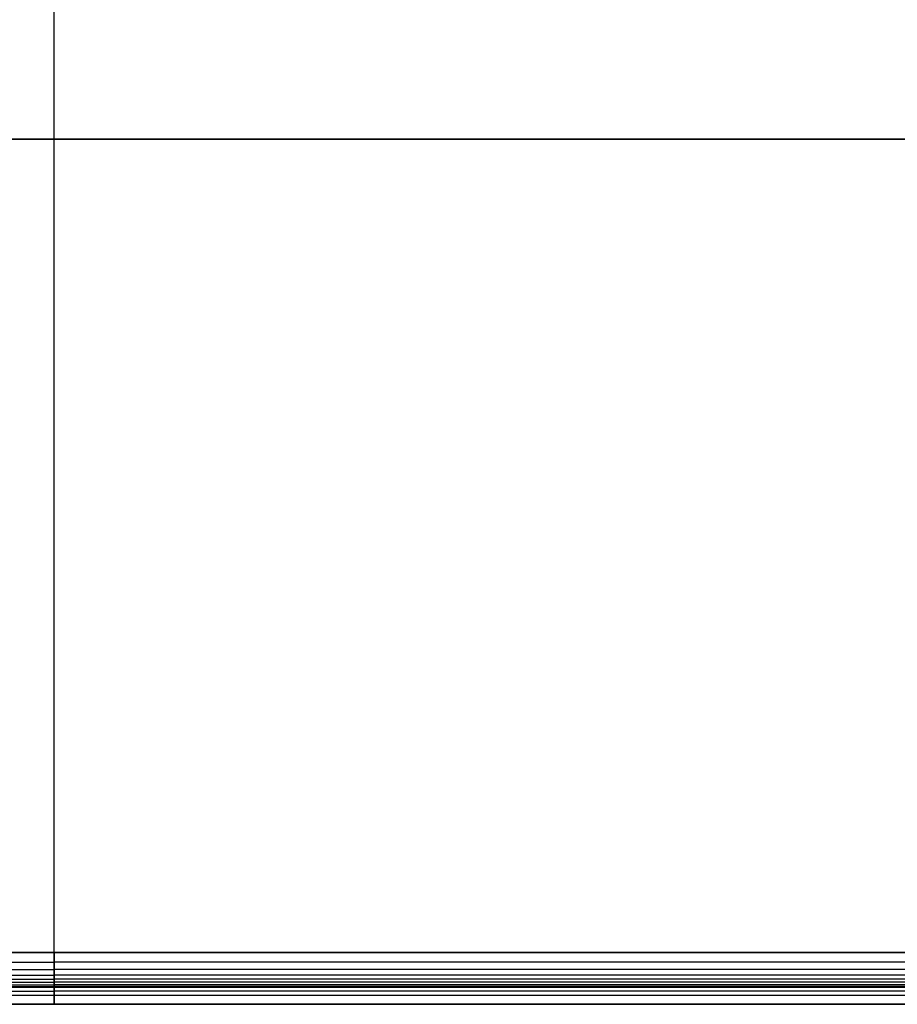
# Model space of a CAD drawing. Header units: millimetres. Extents: x -1444 to -1044, y -6 to 234.
# Tile 200 of 256: x -1248 to -1147, y 0 to 114. Entities that reach past the tile are written whole.
import ezdxf

# ---------------------------------------------------------------- set-up
doc = ezdxf.new("R2010")
doc.units = ezdxf.units.MM
doc.layers.add('Layer 01', color=7, linetype='Continuous', true_color=0x000000)

msp = doc.modelspace()

# ---------------------------------------------------------------- linework, layer by layer
at = {"layer": 'Layer 01'}
for p, q in [((-1244.25, 6, 16), (-1244.25, 194, 16)), ((-1244.25, 6, 14), (-1244.25, 194, 14)), ((-1444.25, 100, 16), (-1044.25, 100, 16)), ((-1044.25, 100, 14), (-1444.25, 100, 14)), ((-1444.25, 6, 15), (-1044.25, 6, 15)), ((-1244.25, 6, 16), (-1244.25, 6, 14)), ((-1433.61, 2, 5), (-1244.25, 2, 5)), ((-1244.25, 2, 5), (-1054.89, 2, 5)), ((-1244.25, 1), (-1443.25, 1)), ((-1045.25, 1), (-1244.25, 1)), ((-1244.25, 0, 5), (-1054.89, 0, 5)), ((-1433.61, 0, 5), (-1244.25, 0, 5))]:
    msp.add_line(p, q, dxfattribs=at)
for points, degree in [([(-1444.25, 6, 16), (-1244.25, 6, 16), (-1044.25, 6, 16)], 2), ([(-1444.25, 6, 14), (-1244.25, 6, 14), (-1044.25, 6, 14)], 2), ([(-1444.25, 6, 14), (-1377.58, 6, 14), (-1310.91, 6, 14), (-1244.25, 6, 14)], 3), ([(-1244.25, 6, 16), (-1344.25, 6, 16), (-1444.25, 6, 16)], 2), ([(-1244.25, 6, 14), (-1177.58, 6, 14), (-1110.91, 6, 14), (-1044.25, 6, 14)], 3), ([(-1244.25, 2, 10), (-1244.25, 2, 10.42), (-1244.25, 2.05, 11.17), (-1244.25, 2.26, 12.03), (-1244.25, 2.55, 12.66), (-1244.25, 2.9, 13.1), (-1244.25, 3.34, 13.45), (-1244.25, 3.97, 13.74), (-1244.25, 4.83, 13.95), (-1244.25, 5.58, 14), (-1244.25, 6, 14)], 3), ([(-1244.25, 6, 16), (-1244.25, 0, 16), (-1244.25, 0, 10)], 2), ([(-1044.25, 6, 16), (-1144.25, 6, 16), (-1244.25, 6, 16)], 2), ([(-1444.25, 4.88, 13.93), (-1344.25, 4.88, 13.93), (-1244.25, 4.88, 13.93)], 2), ([(-1044.25, 4.88, 13.93), (-1144.25, 4.88, 13.93), (-1244.25, 4.88, 13.93)], 2), ([(-1444.25, 4.01, 13.73), (-1344.25, 4.01, 13.73), (-1244.25, 4.01, 13.73)], 2), ([(-1044.25, 4.01, 13.73), (-1144.25, 4.01, 13.73), (-1244.25, 4.01, 13.73)], 2), ([(-1444.25, 3.37, 13.44), (-1344.25, 3.37, 13.44), (-1244.25, 3.37, 13.44)], 2), ([(-1444.25, 2.91, 13.09), (-1344.25, 2.91, 13.09), (-1244.25, 2.91, 13.09)], 2), ([(-1444.25, 2.56, 12.63), (-1344.25, 2.56, 12.63), (-1244.25, 2.56, 12.63)], 2), ([(-1044.25, 3.37, 13.44), (-1144.25, 3.37, 13.44), (-1244.25, 3.37, 13.44)], 2), ([(-1044.25, 2.91, 13.09), (-1144.25, 2.91, 13.09), (-1244.25, 2.91, 13.09)], 2), ([(-1044.25, 2.56, 12.63), (-1144.25, 2.56, 12.63), (-1244.25, 2.56, 12.63)], 2), ([(-1444.25, 2.27, 11.99), (-1344.25, 2.27, 11.99), (-1244.25, 2.27, 11.99)], 2), ([(-1444.25, 2.07, 11.12), (-1344.25, 2.07, 11.12), (-1244.25, 2.07, 11.12)], 2), ([(-1444.25, 2, 10), (-1377.58, 2, 10), (-1310.91, 2, 10), (-1244.25, 2, 10)], 3), ([(-1444.25, 1.5, 14.5), (-1344.25, 1.5, 14.5), (-1244.25, 1.5, 14.5)], 2), ([(-1244.25, 2), (-1343.75, 2), (-1443.25, 2)], 2), ([(-1044.25, 2.27, 11.99), (-1144.25, 2.27, 11.99), (-1244.25, 2.27, 11.99)], 2), ([(-1044.25, 2.07, 11.12), (-1144.25, 2.07, 11.12), (-1244.25, 2.07, 11.12)], 2), ([(-1244.25, 2, 10), (-1177.58, 2, 10), (-1110.91, 2, 10), (-1044.25, 2, 10)], 3), ([(-1045.25, 2), (-1144.75, 2), (-1244.25, 2)], 2), ([(-1244.25, 2), (-1244.25, 2, 5), (-1244.25, 2, 10)], 2), ([(-1244.25, 0), (-1244.25, 1), (-1244.25, 2)], 2), ([(-1044.25, 1.5, 14.5), (-1144.25, 1.5, 14.5), (-1244.25, 1.5, 14.5)], 2), ([(-1244.25, 0), (-1144.75, 0), (-1045.25, 0)], 2), ([(-1044.25, 0, 10), (-1144.25, 0, 10), (-1244.25, 0, 10)], 2), ([(-1244.25, 0, 10), (-1344.25, 0, 10), (-1444.25, 0, 10)], 2), ([(-1443.25, 0), (-1343.75, 0), (-1244.25, 0)], 2), ([(-1244.25, 0, 10), (-1244.25, 0, 5), (-1244.25, 0)], 2)]:
    msp.add_open_spline(points, degree=degree, dxfattribs=at)

doc.saveas('drawing.dxf')
